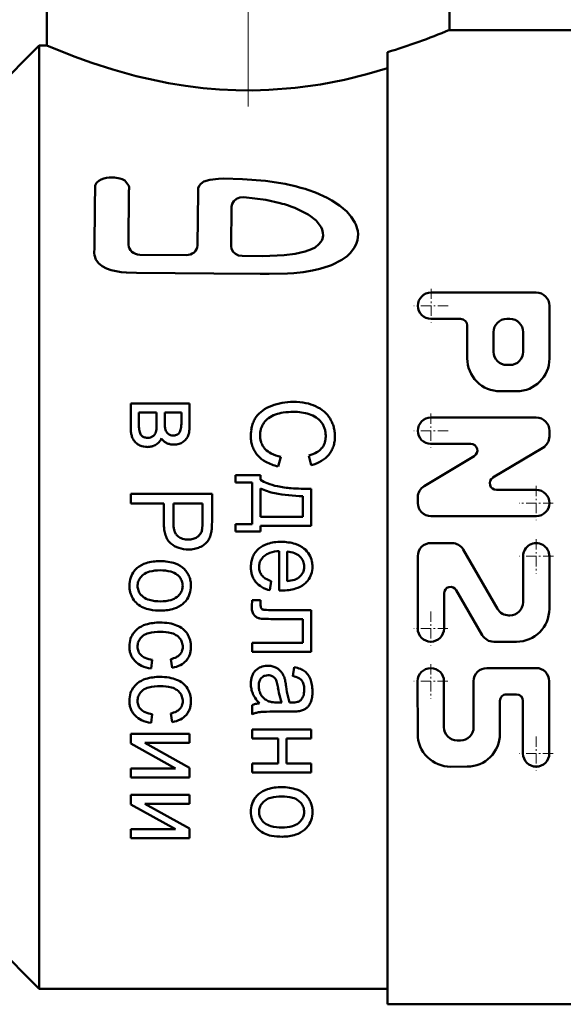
# Model space of a CAD drawing. Extents: x -1358 to 1757, y -1691 to 755.
# Tile 82 of 100: x 1088 to 1123, y -348 to -284. Entities that reach past the tile are written whole.
import ezdxf

# ---------------------------------------------------------------- set-up
doc = ezdxf.new("R2010")
doc.units = 0
doc.linetypes.add('DASHDOT', pattern=[18.5, 12, -3, 0.5, -3])

msp = doc.modelspace()

# ---------------------------------------------------------------- linework, layer by layer
at = {"color": 7, "linetype": 'DASHDOT', "lineweight": 18}
msp.add_line((1102.804, -259.046), (1102.804, -291.244), dxfattribs=at)
at = {"color": 7, "lineweight": 50}
for p, q in [((1115.804, -284.602), (1115.804, -273.852)), ((1089.804, -280.852), (1089.804, -285.602)), ((1115.804, -284.602), (1123.804, -284.602)), ((1086.304, -288.602), (1089.304, -285.602)), ((1089.304, -316.102), (1089.304, -285.602)), ((1089.304, -285.602), (1089.804, -285.602)), ((1111.804, -316.102), (1111.804, -286.031)), ((1095.101, -294.686), (1094.834, -294.33)), ((1095.098, -294.973), (1095.073, -298.495)), ((1099.562, -295.057), (1099.525, -298.533)), ((1101.728, -296.036), (1101.703, -298.572)), ((1106.675, -296.528), (1105.948, -296.162)), ((1095.795, -299.131), (1098.788, -299.159)), ((1105.83, -299.074), (1106.489, -298.927)), ((1121.417, -301.583), (1114.614, -301.583)), ((1122.268, -305.835), (1122.268, -302.433)), ((1116.528, -303.284), (1114.614, -303.284)), ((1119.717, -303.284), (1119.504, -303.284)), ((1116.953, -305.835), (1116.953, -303.709)), ((1118.654, -305.409), (1118.654, -304.134)), ((1120.567, -305.409), (1120.567, -304.134)), ((1119.717, -306.26), (1119.504, -306.26)), ((1120.142, -307.961), (1119.079, -307.961)), ((1095.212, -310.3), (1095.212, -308.757)), ((1099.02, -308.757), (1095.212, -308.757)), ((1099.02, -310.094), (1099.02, -308.757)), ((1095.743, -310.1), (1095.743, -309.337)), ((1096.887, -309.337), (1095.743, -309.337)), ((1096.887, -310.039), (1096.887, -309.337)), ((1097.417, -309.955), (1097.417, -309.337)), ((1098.485, -309.337), (1097.417, -309.337)), ((1098.485, -309.975), (1098.485, -309.337)), ((1096.884, -310.227), (1096.887, -310.039)), ((1097.417, -309.955), (1097.42, -310.14)), ((1121.411, -309.661), (1114.608, -309.661)), ((1096.876, -310.364), (1096.884, -310.227)), ((1097.42, -310.14), (1097.428, -310.268)), ((1098.367, -310.63), (1098.303, -310.708)), ((1122.261, -310.88), (1122.261, -310.512)), ((1095.474, -311.218), (1095.515, -311.264)), ((1096.162, -310.953), (1096.23, -310.964)), ((1096.23, -310.964), (1096.309, -310.97)), ((1117.183, -311.362), (1114.608, -311.362)), ((1121.848, -311.61), (1118.617, -313.548)), ((1104.904, -312.197), (1104.729, -312.822)), ((1106.715, -312.126), (1106.876, -312.741)), ((1117.402, -312.152), (1114.17, -314.09)), ((1101.983, -313.856), (1101.983, -313.379)), ((1103.592, -313.379), (1101.983, -313.379)), ((1103.062, -313.856), (1101.983, -313.856)), ((1103.062, -316.549), (1103.062, -313.856)), ((1103.592, -313.685), (1103.592, -313.379)), ((1103.592, -316.078), (1103.592, -314.239)), ((1106.869, -316.655), (1106.869, -314.272)), ((1121.411, -314.338), (1118.836, -314.338)), ((1095.212, -315.216), (1095.212, -314.591)), ((1100.468, -314.591), (1095.212, -314.591)), ((1100.468, -316.372), (1100.468, -314.591)), ((1106.335, -316.078), (1106.335, -314.755)), ((1113.758, -315.188), (1113.758, -314.82)), ((1097.349, -315.216), (1095.212, -315.216)), ((1097.349, -316.427), (1097.349, -315.216)), ((1097.969, -316.437), (1097.969, -315.216)), ((1099.848, -315.216), (1097.969, -315.216)), ((1099.848, -316.424), (1099.848, -315.216)), ((1089.304, -346.602), (1089.304, -316.102)), ((1099.844, -316.636), (1099.848, -316.424)), ((1100.464, -316.607), (1100.468, -316.372)), ((1106.335, -316.078), (1103.592, -316.078)), ((1111.804, -347.602), (1111.804, -316.102)), ((1121.411, -316.039), (1114.608, -316.039)), ((1099.836, -316.782), (1099.844, -316.636)), ((1100.455, -316.787), (1100.464, -316.607)), ((1101.983, -317.025), (1101.983, -316.549)), ((1103.062, -316.549), (1101.983, -316.549)), ((1103.592, -317.025), (1101.983, -317.025)), ((1106.869, -316.655), (1103.592, -316.655)), ((1103.592, -317.025), (1103.592, -316.655)), ((1098.845, -317.549), (1098.927, -317.551)), ((1104.801, -320.847), (1104.801, -318.296)), ((1105.331, -320.238), (1105.331, -318.329)), ((1114.609, -317.776), (1115.965, -317.777)), ((1116.701, -318.202), (1118.912, -322.032)), ((1106.127, -318.63), (1106.148, -318.65)), ((1113.758, -318.625), (1113.754, -323.302)), ((1120.561, -318.631), (1120.559, -321.607)), ((1122.262, -318.633), (1122.259, -322.034)), ((1104.288, -320.232), (1104.205, -320.831)), ((1104.801, -320.847), (1104.815, -320.848)), ((1104.815, -320.848), (1104.852, -320.849)), ((1104.852, -320.849), (1104.891, -320.849)), ((1104.891, -320.849), (1104.922, -320.849)), ((1104.922, -320.85), (1104.946, -320.85)), ((1104.946, -320.85), (1104.965, -320.85)), ((1104.965, -320.85), (1104.973, -320.85)), ((1116.25, -320.823), (1117.929, -323.73)), ((1103.065, -321.469), (1103.052, -321.601)), ((1103.603, -321.469), (1103.065, -321.469)), ((1103.603, -321.723), (1103.603, -321.469)), ((1115.457, -321.035), (1115.455, -323.304)), ((1103.038, -321.834), (1103.037, -321.936)), ((1103.044, -321.718), (1103.038, -321.834)), ((1103.052, -321.601), (1103.044, -321.718)), ((1103.606, -321.813), (1103.603, -321.723)), ((1103.613, -321.878), (1103.606, -321.813)), ((1103.769, -322.082), (1103.775, -322.084)), ((1106.869, -322.11), (1104.359, -322.11)), ((1106.869, -324.802), (1106.869, -322.11)), ((1106.335, -322.689), (1104.438, -322.689)), ((1106.335, -324.226), (1106.335, -322.689)), ((1119.648, -322.457), (1119.708, -322.457)), ((1103.062, -324.802), (1103.062, -324.226)), ((1106.335, -324.226), (1103.062, -324.226)), ((1118.664, -324.155), (1120.131, -324.158)), ((1096.607, -325.323), (1096.524, -325.893)), ((1097.804, -325.275), (1097.901, -325.839)), ((1106.869, -324.802), (1103.062, -324.802)), ((1104.066, -325.706), (1104.037, -325.706)), ((1105.783, -325.806), (1105.697, -326.373)), ((1121.402, -325.858), (1118.213, -325.86)), ((1103.724, -326.438), (1103.653, -326.5)), ((1113.75, -326.715), (1113.753, -330.116)), ((1115.45, -326.713), (1115.453, -329.689)), ((1117.364, -326.711), (1117.366, -329.688)), ((1122.253, -326.707), (1122.257, -331.384)), ((1120.128, -327.56), (1119.49, -327.56)), ((1103.062, -328.856), (1103.062, -328.25)), ((1104.973, -328.086), (1104.736, -328.086)), ((1105.478, -328.086), (1105.501, -328.087)), ((1105.501, -328.087), (1105.541, -328.088)), ((1105.541, -328.088), (1105.571, -328.088)), ((1105.571, -328.088), (1105.593, -328.089)), ((1105.593, -328.089), (1105.61, -328.089)), ((1105.61, -328.089), (1105.623, -328.089)), ((1105.623, -328.089), (1105.633, -328.089)), ((1105.633, -328.089), (1105.64, -328.089)), ((1105.64, -328.089), (1105.645, -328.089)), ((1105.645, -328.089), (1105.646, -328.089)), ((1106.202, -327.925), (1106.16, -327.962)), ((1119.066, -327.986), (1119.067, -330.107)), ((1120.554, -327.984), (1120.557, -331.386)), ((1096.607, -328.837), (1096.524, -329.407)), ((1097.804, -328.789), (1097.901, -329.353)), ((1105.517, -328.672), (1104.657, -328.672)), ((1095.212, -330.744), (1095.212, -330.119)), ((1099.02, -330.119), (1095.212, -330.119)), ((1099.02, -330.699), (1099.02, -330.119)), ((1103.062, -330.421), (1103.062, -329.841)), ((1106.869, -329.841), (1103.062, -329.841)), ((1104.75, -330.421), (1103.062, -330.421)), ((1104.75, -332.028), (1104.75, -330.421)), ((1106.869, -330.421), (1105.284, -330.421)), ((1105.284, -332.028), (1105.284, -330.421)), ((1106.869, -330.421), (1106.869, -329.841)), ((1095.212, -330.744), (1098.098, -332.351)), ((1099.02, -330.699), (1096.116, -330.699)), ((1096.116, -330.699), (1099.02, -332.306)), ((1116.517, -330.539), (1116.304, -330.539)), ((1099.02, -332.931), (1099.02, -332.306)), ((1103.062, -332.608), (1103.062, -332.028)), ((1104.75, -332.028), (1103.062, -332.028)), ((1106.869, -332.028), (1105.284, -332.028)), ((1106.869, -332.608), (1106.869, -332.028)), ((1116.943, -332.235), (1115.88, -332.24)), ((1095.212, -332.931), (1095.212, -332.351)), ((1098.098, -332.351), (1095.212, -332.351)), ((1099.02, -332.931), (1095.212, -332.931)), ((1106.869, -332.608), (1103.062, -332.608)), ((1095.212, -334.68), (1095.212, -334.055)), ((1099.02, -334.055), (1095.212, -334.055)), ((1099.02, -334.635), (1099.02, -334.055)), ((1095.212, -334.68), (1098.098, -336.287)), ((1099.02, -334.635), (1096.116, -334.635)), ((1096.116, -334.635), (1099.02, -336.242)), ((1095.212, -336.867), (1095.212, -336.287)), ((1098.098, -336.287), (1095.212, -336.287)), ((1099.02, -336.867), (1099.02, -336.242)), ((1099.02, -336.867), (1095.212, -336.867)), ((1086.304, -343.602), (1089.304, -346.602)), ((1089.304, -346.602), (1111.804, -346.602)), ((1111.804, -347.602), (1123.804, -347.602))]:
    msp.add_line(p, q, dxfattribs=at)
at = {"color": 7, "linetype": 'DASHDOT', "lineweight": 18, "ltscale": 0.055273}
for p, q in [((1114.614, -301.328), (1114.614, -303.539)), ((1114.608, -309.406), (1114.608, -311.617)), ((1121.411, -314.083), (1121.411, -316.294)), ((1122.516, -315.188), (1120.305, -315.188)), ((1122.517, -318.632), (1120.306, -318.632)), ((1114.605, -322.198), (1114.605, -324.409)), ((1115.71, -323.303), (1113.499, -323.303)), ((1114.6, -325.608), (1114.6, -327.819)), ((1115.706, -326.714), (1113.495, -326.714)), ((1121.407, -330.28), (1121.407, -332.49)), ((1122.512, -331.385), (1120.301, -331.385))]:
    msp.add_line(p, q, dxfattribs=at)
at = {"color": 7, "linetype": 'DASHDOT', "lineweight": 18, "ltscale": 0.05527}
for p, q in [((1115.72, -302.433), (1113.509, -302.433)), ((1115.713, -310.512), (1113.503, -310.512))]:
    msp.add_line(p, q, dxfattribs=at)
at = {"color": 7, "linetype": 'DASHDOT', "lineweight": 18, "ltscale": 0.055272}
msp.add_line((1121.411, -317.526), (1121.411, -319.737), dxfattribs=at)
at = {"color": 7, "lineweight": 50}
for points in [[(1089.804, -285.602), (1091.558, -286.307), (1092.711, -286.723), (1094.061, -287.159), (1095.566, -287.578), (1097.658, -288.035), (1098.76, -288.216), (1099.891, -288.358), (1100.941, -288.448), (1102.003, -288.499), (1103.069, -288.51), (1104.135, -288.479), (1105.829, -288.346), (1107.478, -288.118), (1109.017, -287.82), (1110.47, -287.466), (1111.804, -287.08)], [(1093.158, -294.344), (1093.01, -294.481), (1092.922, -294.658), (1092.912, -294.746)], [(1093.479, -294.203), (1093.307, -294.264), (1093.158, -294.344)], [(1094.834, -294.33), (1094.658, -294.241), (1094.502, -294.194), (1094.174, -294.141)], [(1105.183, -294.557), (1103.929, -294.359), (1102.429, -294.237), (1101.21, -294.21), (1100.894, -294.22), (1100.315, -294.287), (1099.945, -294.408), (1099.745, -294.545), (1099.638, -294.682), (1099.579, -294.839), (1099.562, -295.057)], [(1102.522, -295.41), (1102.267, -295.43), (1102.038, -295.524), (1101.869, -295.668), (1101.763, -295.849), (1101.728, -296.036)], [(1104.867, -295.793), (1103.942, -295.588), (1102.522, -295.41)], [(1107.915, -295.457), (1107.144, -295.112), (1106.663, -294.94)], [(1109.178, -296.346), (1108.709, -295.943), (1108.2, -295.616), (1107.915, -295.457)], [(1107.195, -296.925), (1106.733, -296.565), (1106.675, -296.528)], [(1109.697, -297.044), (1109.461, -296.673), (1109.178, -296.346)], [(1107.51, -297.347), (1107.27, -297.005), (1107.195, -296.925)], [(1107.638, -297.896), (1107.631, -297.722), (1107.575, -297.502), (1107.51, -297.347)], [(1101.703, -298.572), (1101.734, -298.762), (1101.831, -298.936), (1101.988, -299.08), (1102.187, -299.174), (1102.414, -299.211)], [(1107.128, -298.655), (1107.375, -298.459), (1107.505, -298.303)], [(1109.395, -299.034), (1109.676, -298.658), (1109.808, -298.385)], [(1092.871, -298.695), (1092.862, -299.033), (1092.878, -299.172)], [(1092.878, -299.172), (1092.964, -299.443), (1093.139, -299.684), (1093.367, -299.87), (1093.652, -300.019), (1093.959, -300.128), (1094.607, -300.253), (1094.937, -300.287), (1095.593, -300.298)], [(1102.414, -299.211), (1103.754, -299.219), (1105.138, -299.161), (1105.83, -299.074)], [(1106.489, -298.927), (1106.89, -298.783), (1107.128, -298.655)], [(1108.182, -299.809), (1108.85, -299.47), (1109.192, -299.229), (1109.395, -299.034)], [(1106.961, -300.159), (1107.437, -300.052), (1108.055, -299.861), (1108.182, -299.809)], [(1095.593, -300.298), (1100.588, -300.351), (1103.587, -300.366), (1104.155, -300.363)], [(1104.155, -300.363), (1105.346, -300.344), (1105.755, -300.319)], [(1105.755, -300.319), (1106.348, -300.258), (1106.961, -300.159)]]:
    msp.add_lwpolyline(points, dxfattribs=at)
for centre, radius, start, end in [((1099.506, -245.337), 42.512, 286.81523, 292.54241), ((1093.984, -295.968), 1.836, 84.05544, 105.96292), ((2170.412, -307.906), 1077.58, 179.300211, 179.510198), ((1094.449, -294.823), 0.667, 346.93515, 11.85388), ((1102.898, -306.485), 12.143, 71.93693, 79.1561), ((1102.766, -303.753), 8.232, 67.25433, 75.21312), ((1107.97, -297.932), 1.941, 10.04739, 27.20726), ((1106.702, -297.817), 0.939, 328.83825, 355.17572), ((1108.224, -297.84), 1.675, 341.01873, 8.47137), ((1114.614, -302.433), 0.85, 90, 270), ((1121.417, -302.433), 0.85, 0, 90), ((1116.528, -303.709), 0.425, 0, 90), ((1119.504, -304.134), 0.85, 90, 179.99999), ((1119.717, -304.134), 0.85, 0, 90), ((1119.504, -305.409), 0.85, 179.99999, 270), ((1119.717, -305.409), 0.85, 270, 360), ((1119.079, -305.835), 2.126, 179.99999, 270), ((1120.142, -305.835), 2.126, 270, 360), ((1105.632, -312.349), 3.692, 100.03708, 110.81963), ((1105.729, -312.891), 4.243, 89.99793, 100.04197), ((1105.729, -312.806), 4.158, 78.87332, 90.00189), ((1105.993, -311.465), 2.791, 65.26843, 78.88289), ((1104.792, -310.693), 1.82, 125.94094, 144.06515), ((1105.233, -311.3), 2.57, 110.79895, 125.96167), ((1105.484, -312.095), 2.784, 98.52182, 109.33105), ((1105.733, -313.752), 4.46, 89.99918, 98.52678), ((1105.733, -312.83), 3.539, 81.65052, 90.0012), ((1105.749, -312.72), 3.427, 73.16084, 81.65253), ((1106.19, -311.039), 2.323, 49.2253, 65.28288), ((1106.458, -310.729), 1.913, 31.43602, 49.23165), ((1095.383, -309.975), 3.103, 355.72629, 359.99966), ((1104.876, -310.682), 1.887, 154.71567, 164.41916), ((1104.593, -310.548), 1.574, 144.10395, 154.70911), ((1105.121, -310.886), 1.571, 146.2517, 154.30075), ((1104.836, -310.697), 1.229, 126.07507, 146.1929), ((1105.137, -311.109), 1.74, 109.30365, 126.10119), ((1106.247, -311.079), 1.712, 56.66306, 73.18738), ((1106.399, -310.848), 1.435, 38.52795, 56.66535), ((1106.538, -310.736), 1.257, 27.97924, 38.47852), ((1106.206, -310.881), 2.207, 23.54533, 31.39132), ((1106.299, -310.84), 2.106, 15.49769, 23.54219), ((1114.608, -310.512), 0.85, 90, 270), ((1121.411, -310.512), 0.85, 0, 90), ((1097.653, -310.3), 2.441, 180.00084, 187.03061), ((1096.747, -310.412), 1.528, 187.0351, 195.91853), ((1098.959, -310.1), 3.216, 180.0006, 184.37948), ((1097.313, -310.226), 1.565, 184.38126, 190.65811), ((1096.79, -310.324), 1.033, 190.66605, 200.10212), ((1096.223, -310.532), 0.429, 200.12492, 214.76013), ((1096.416, -310.482), 0.442, 324.50965, 346.34619), ((1095.983, -310.378), 0.887, 346.41798, 352.07513), ((1094.71, -310.201), 2.172, 352.07695, 355.69242), ((1099.046, -310.131), 1.624, 184.83257, 189.32591), ((1097.958, -310.31), 0.521, 189.33062, 197.25966), ((1097.896, -310.328), 0.456, 197.30458, 215.06886), ((1098.039, -310.228), 0.631, 215.08196, 230.10499), ((1097.946, -310.37), 0.495, 328.29137, 341.11602), ((1097.378, -310.176), 1.096, 341.13123, 349.76225), ((1096.885, -310.087), 1.597, 349.76795, 355.72467), ((1097.14, -310.292), 1.872, 347.256, 352.88751), ((1096.419, -310.202), 2.598, 352.88875, 356.95421), ((1094.389, -310.094), 4.631, 356.95476, 359.99972), ((1106.026, -310.867), 3.054, 172.87602, 179.9982), ((1105.149, -310.757), 2.17, 164.4251, 172.87202), ((1105.021, -310.815), 1.454, 171.54889, 179.9973), ((1104.94, -310.803), 1.372, 162.85193, 171.54326), ((1104.966, -310.812), 1.399, 154.30153, 162.84873), ((1106.48, -310.766), 1.322, 17.71285, 27.9753), ((1106.37, -310.801), 1.437, 8.27528, 17.70643), ((1105.939, -310.864), 1.873, 0.00137, 8.26943), ((1106.276, -310.846), 2.129, 7.55183, 15.49305), ((1106.048, -310.877), 2.359, 0.00193, 7.54837), ((1096.464, -310.492), 1.233, 195.92686, 206.88955), ((1096.168, -310.642), 0.902, 206.90067, 219.68808), ((1096.122, -310.679), 0.842, 223.98619, 248.49043), ((1096.182, -310.559), 0.38, 214.87344, 238.8018), ((1096.273, -310.409), 0.556, 238.81049, 258.44653), ((1096.309, -310.387), 0.583, 270.0027, 287.38276), ((1096.297, -310.347), 0.625, 287.38919, 304.22742), ((1096.363, -310.444), 0.508, 304.22249, 324.47067), ((1096.346, -310.614), 0.944, 302.95121, 320.05249), ((1096.508, -310.749), 0.733, 320.06744, 339.58849), ((1098, -310.464), 0.97, 213.91755, 228.09222), ((1097.902, -310.572), 0.825, 228.108, 243.42622), ((1097.927, -310.524), 0.878, 243.4274, 257.95913), ((1097.926, -310.362), 0.456, 230.16646, 250.78916), ((1097.948, -310.3), 0.521, 250.79257, 270.00396), ((1097.948, -310.105), 0.717, 270.00281, 287.67795), ((1098.053, -310.435), 0.37, 287.65505, 312.45204), ((1098.084, -310.517), 0.883, 286.39928, 305.18694), ((1097.982, -310.373), 1.06, 305.21844, 320.83847), ((1098.194, -310.546), 0.786, 320.84813, 339.08996), ((1098.086, -310.506), 0.901, 339.14125, 347.25096), ((1105.205, -310.867), 2.233, 180.00282, 189.3835), ((1104.778, -310.937), 1.8, 189.39178, 199.83127), ((1105.078, -310.815), 1.511, 180.00233, 189.86283), ((1104.805, -310.862), 1.234, 189.86929, 200.77187), ((1104.772, -310.875), 1.198, 200.778, 212.03407), ((1106.702, -310.949), 1.101, 330.88781, 341.56802), ((1106.612, -310.919), 1.195, 341.57532, 351.40286), ((1106.245, -310.863), 1.567, 351.40954, 359.99845), ((1106.594, -310.951), 1.808, 341.37397, 351.23879), ((1106.105, -310.876), 2.302, 351.24812, 359.99837), ((1121.411, -310.88), 0.85, 300.96376, 360), ((1096.366, -310.063), 1.505, 248.42611, 266.61384), ((1096.277, -310.339), 1.227, 270.00194, 285.28106), ((1096.357, -310.63), 0.925, 285.2767, 302.93833), ((1098.009, -310.139), 1.272, 257.95451, 270.00099), ((1098.009, -310.261), 1.15, 270.00215, 286.40041), ((1104.707, -310.962), 1.724, 199.84112, 210.75979), ((1104.776, -310.921), 1.806, 210.76649, 221.40672), ((1104.857, -310.822), 1.298, 212.03597, 222.81673), ((1104.867, -310.811), 1.313, 222.87119, 243.84225), ((1106.051, -309.803), 2.416, 285.95966, 299.68772), ((1106.693, -310.929), 1.119, 299.65966, 319.96195), ((1106.738, -310.968), 1.06, 320.03044, 330.88153), ((1106.714, -310.994), 1.68, 320.25199, 330.81238), ((1106.703, -310.988), 1.692, 330.81548, 341.36587), ((1117.183, -311.787), 0.425, 300.96376, 90), ((1104.826, -310.874), 1.874, 221.45927, 241.65204), ((1105.429, -309.761), 3.14, 241.61551, 257.11123), ((1105.371, -309.787), 2.455, 243.79882, 259.03062), ((1106.227, -310.251), 2.574, 284.60441, 300.76466), ((1106.626, -310.919), 1.795, 300.73643, 320.20569), ((1104.803, -311.854), 2.195, 236.53485, 249.34768), ((1118.836, -313.913), 0.425, 120.96376, 270), ((1105.157, -311.15), 3.463, 243.13832, 259.38374), ((1105.637, -309.644), 4.558, 249.33331, 258.19494), ((1106.096, -307.452), 6.797, 258.19091, 265.60429), ((1106.707, -299.503), 14.77, 265.60223, 270.62769), ((1114.608, -314.82), 0.85, 120.96376, 179.99999), ((1121.411, -315.188), 0.85, 270, 90), ((1106.756, -302.643), 12.119, 259.36392, 268.00971), ((1114.608, -315.188), 0.85, 179.99999, 270), ((1101.001, -316.427), 3.652, 180.00219, 187.80293), ((1099.295, -316.66), 1.93, 187.81241, 198.53982), ((1100.466, -316.437), 2.497, 180.00083, 186.91004), ((1099.338, -316.573), 1.361, 186.91521, 196.27213), ((1098.998, -316.672), 1.007, 196.28758, 208.82637), ((1099.16, -316.809), 0.671, 321.78771, 342.83157), ((1099.21, -316.832), 0.617, 343.54805, 351.15389), ((1097.886, -316.626), 1.956, 351.15798, 355.42995), ((1098.795, -316.762), 1.655, 348.55969, 352.93058), ((1097.109, -316.553), 3.355, 352.93137, 356.00242), ((1098.816, -316.82), 1.425, 198.56407, 212.94104), ((1098.42, -317.076), 0.953, 212.97917, 230.50169), ((1098.67, -316.852), 0.632, 208.8558, 224.63565), ((1098.761, -316.762), 0.761, 224.69347, 248.1034), ((1098.906, -316.403), 1.147, 248.06145, 266.97911), ((1098.927, -316.313), 1.238, 269.99802, 284.83755), ((1099.018, -316.658), 0.881, 284.82795, 302.47793), ((1099.067, -316.735), 0.79, 302.48056, 321.75849), ((1099.328, -317.022), 1.066, 306.68824, 322.35381), ((1099.279, -316.985), 1.127, 322.37575, 337.11967), ((1098.826, -316.795), 1.619, 337.1447, 349.47374), ((1098.825, -316.584), 1.591, 230.52626, 251.39587), ((1098.947, -316.223), 1.972, 251.35927, 270.01534), ((1098.948, -316.244), 1.952, 269.99914, 281.2957), ((1099.012, -316.564), 1.624, 281.2927, 293.69588), ((1099.049, -316.647), 1.534, 293.69511, 306.69271), ((1104.456, -319.268), 1.488, 130.49277, 143.25293), ((1104.514, -319.338), 1.579, 106.86815, 130.42991), ((1104.932, -320.708), 3.011, 89.98847, 106.92706), ((1104.916, -320.545), 2.252, 92.92756, 108.3431), ((1104.934, -320.883), 3.186, 73.42141, 90.01084), ((1105.24, -319.906), 1.58, 69.30783, 86.67945), ((1105.378, -319.395), 1.633, 50.13787, 73.46494), ((1105.445, -319.313), 1.527, 31.34166, 50.10629), ((1114.609, -318.626), 0.85, 89.95174, 179.95174), ((1115.965, -318.627), 0.85, 30, 89.95174), ((1121.411, -318.632), 0.85, 359.95174, 179.95174), ((1097.115, -322.115), 3.175, 89.98899, 106.67296), ((1097.117, -322.024), 3.084, 71.39216, 90.01525), ((1104.939, -319.327), 1.963, 169.17573, 179.99414), ((1104.441, -319.232), 1.456, 156.61027, 169.15991), ((1104.365, -319.2), 1.374, 143.26211, 156.59296), ((1104.367, -319.305), 0.859, 149.05317, 169.15494), ((1104.502, -319.387), 1.017, 130.64218, 149.02004), ((1104.549, -319.442), 1.089, 108.28987, 130.60882), ((1105.436, -319.387), 1.025, 47.62679, 69.34255), ((1105.525, -319.298), 0.899, 23.05018, 46.07872), ((1105.514, -319.302), 0.911, 0.02708, 23.01044), ((1105.568, -319.238), 1.382, 11.50628, 31.33089), ((1105.404, -319.27), 1.55, 5.51646, 11.46754), ((1096.497, -320.433), 1.353, 141.34563, 161.75384), ((1096.592, -320.507), 1.473, 135.97134, 141.4009), ((1096.704, -320.616), 1.63, 130.81747, 135.97172), ((1096.645, -320.551), 1.542, 106.60973, 130.73113), ((1097.116, -322.297), 2.761, 89.99978, 104.648), ((1097.116, -322.292), 2.756, 75.32873, 89.99998), ((1097.639, -320.479), 1.453, 44.07666, 71.45928), ((1097.535, -320.569), 1.591, 32.96849, 43.81005), ((1104.98, -319.327), 2.005, 180.00245, 188.45464), ((1104.566, -319.33), 1.06, 174.76708, 179.99936), ((1104.518, -319.33), 1.011, 180.00342, 188.9634), ((1104.446, -319.319), 0.939, 169.20898, 174.76573), ((1104.329, -319.36), 0.821, 188.97187, 198.9129), ((1105.629, -319.332), 0.792, 324.49969, 344.96486), ((1105.576, -319.319), 0.847, 345.02647, 352.80005), ((1105.435, -319.301), 0.99, 352.80331, 359.99836), ((1105.395, -319.294), 1.56, 341.37452, 359.97428), ((1105.149, -319.295), 1.806, 0.00085, 5.51464), ((1096.836, -320.544), 1.71, 161.78829, 179.98645), ((1096.476, -320.518), 0.817, 146.10882, 166.55818), ((1096.672, -320.651), 1.054, 128.18622, 146.08372), ((1096.691, -320.676), 1.086, 104.59555, 128.14663), ((1097.542, -320.667), 1.077, 51.71612, 75.38196), ((1097.478, -320.747), 1.179, 45.63786, 51.6382), ((1097.617, -320.604), 0.98, 39.04376, 45.63902), ((1097.718, -320.523), 0.85, 19.24163, 39.08027), ((1097.655, -320.544), 0.917, 0.02809, 19.18604), ((1097.671, -320.481), 1.429, 21.48765, 32.96262), ((1097.646, -320.49), 1.455, 10.24347, 21.47375), ((1097.347, -320.544), 1.759, 0.00264, 10.23097), ((1104.476, -319.402), 1.495, 188.46078, 198.24514), ((1104.346, -319.444), 1.358, 198.25183, 209.02167), ((1104.274, -319.484), 1.276, 209.02636, 220.11072), ((1104.294, -319.372), 0.784, 198.91936, 209.34794), ((1104.314, -319.36), 0.807, 209.35059, 219.60321), ((1104.342, -319.336), 0.844, 219.6635, 239.05429), ((1104.85, -318.49), 1.83, 239.03246, 252.11084), ((1105.156, -318.057), 2.189, 274.59529, 286.8932), ((1105.548, -319.346), 0.841, 286.87737, 306.82479), ((1105.443, -319.199), 1.021, 306.5626, 324.47666), ((1105.509, -319.277), 1.467, 315.34981, 321.1724), ((1105.627, -319.371), 1.316, 321.11869, 341.33072), ((1096.781, -320.544), 1.655, 180.00193, 187.70908), ((1096.646, -320.562), 1.518, 187.71318, 195.75491), ((1096.65, -320.544), 0.993, 173.52735, 179.99934), ((1096.555, -320.543), 0.899, 180.03565, 199.27091), ((1096.529, -320.53), 0.871, 166.61804, 173.52504), ((1096.505, -320.56), 0.846, 199.33295, 219.10372), ((1097.759, -320.566), 0.811, 326.10877, 346.63334), ((1097.714, -320.556), 0.857, 346.69374, 353.54468), ((1097.604, -320.544), 0.967, 353.54805, 359.99888), ((1097.446, -320.543), 1.659, 341.53397, 359.97509), ((1104.371, -319.401), 1.403, 220.15796, 240.00142), ((1104.681, -318.866), 2.022, 239.9712, 256.3977), ((1104.973, -317.716), 3.134, 269.98925, 286.53865), ((1105.412, -319.189), 1.598, 286.4809, 309.82537), ((1105.364, -319.134), 1.671, 309.90456, 315.35044), ((1115.882, -321.035), 0.425, 30, 179.9574), ((1096.643, -320.563), 1.515, 195.7578, 203.83286), ((1096.739, -320.52), 1.62, 203.83405, 211.63055), ((1096.605, -320.601), 1.464, 211.67799, 228.65359), ((1096.611, -320.475), 0.981, 219.06747, 225.81256), ((1096.759, -320.322), 1.194, 225.81125, 231.91371), ((1096.69, -320.408), 1.084, 231.9909, 255.65317), ((1097.137, -318.669), 2.879, 255.59972, 269.99977), ((1097.137, -318.956), 2.593, 270.00098, 285.05383), ((1097.526, -320.398), 1.099, 285.00451, 308.30482), ((1097.543, -320.42), 1.071, 308.34318, 326.08548), ((1097.61, -320.546), 1.512, 316.01242, 321.28549), ((1097.722, -320.634), 1.37, 321.23058, 341.49001), ((1096.691, -320.503), 1.595, 228.66405, 244.84772), ((1096.736, -320.408), 1.7, 244.84786, 260.29291), ((1097.17, -317.878), 4.266, 260.28134, 270.0022), ((1097.17, -319.298), 2.847, 269.98736, 287.46267), ((1097.549, -320.495), 1.591, 287.40456, 310.94336), ((1097.485, -320.426), 1.685, 311.0263, 316.01283), ((1104.244, -321.936), 1.207, 180.00211, 187.74778), ((1103.813, -321.994), 0.772, 187.75487, 197.43474), ((1104.095, -321.801), 0.488, 189.09468, 196.69833), ((1103.837, -321.878), 0.218, 196.71329, 208.07769), ((1103.823, -321.885), 0.203, 208.18037, 231.00163), ((1103.835, -321.869), 0.223, 231.04435, 252.67094), ((1103.884, -321.706), 0.393, 253.97868, 267.48469), ((1104.359, -310.911), 11.198, 267.47636, 270.00003), ((1119.648, -321.607), 0.85, 210, 269.99207), ((1119.708, -321.607), 0.85, 269.95174, 359.95174), ((1120.133, -322.032), 2.126, 269.95174, 359.95174), ((1103.685, -322.034), 0.639, 197.44797, 209.11165), ((1103.567, -322.1), 0.503, 209.12395, 222.23289), ((1103.735, -321.947), 0.731, 222.26947, 240.1153), ((1103.672, -322.056), 0.604, 240.13361, 259.67423), ((1103.846, -321.105), 1.571, 259.65276, 267.4725), ((1104.438, -307.69), 15, 267.47121, 270.00002), ((1096.65, -324.554), 1.58, 129.86718, 135.44499), ((1096.63, -324.533), 1.551, 106.17014, 129.78648), ((1097.101, -326.146), 3.232, 89.98983, 106.23009), ((1097.102, -326.529), 3.615, 80.34914, 90.00122), ((1097.314, -325.283), 2.351, 68.36536, 80.35585), ((1097.593, -324.581), 1.595, 51.19582, 68.38889), ((1097.805, -324.318), 1.257, 31.72046, 51.19884), ((1114.605, -323.303), 0.85, 179.95174, 359.95174), ((1096.767, -324.47), 1.64, 161.78698, 179.97645), ((1096.438, -324.363), 1.295, 141.30152, 161.74232), ((1096.53, -324.435), 1.411, 135.44447, 141.35608), ((1096.432, -324.43), 0.772, 145.36892, 165.67617), ((1096.58, -324.533), 0.953, 127.16989, 145.34357), ((1096.615, -324.58), 1.011, 103.25637, 127.13229), ((1097.119, -326.705), 3.195, 89.99435, 103.31837), ((1097.12, -326.525), 3.015, 76.11003, 90.00552), ((1097.601, -324.584), 1.015, 52.01897, 76.17108), ((1097.559, -324.635), 1.081, 45.72632, 51.93862), ((1097.674, -324.518), 0.917, 38.96807, 45.7274), ((1097.753, -324.454), 0.815, 18.8337, 39.00559), ((1097.501, -324.503), 1.613, 23.88854, 31.65277), ((1097.605, -324.457), 1.5, 15.81979, 23.88736), ((1097.608, -324.456), 1.497, 7.7547, 15.81762), ((1118.665, -323.305), 0.85, 210, 269.8928), ((1096.688, -324.47), 1.561, 180.00484, 190.18198), ((1096.642, -324.463), 0.985, 173.15491, 179.99879), ((1096.575, -324.463), 0.918, 180.00508, 190.5379), ((1096.496, -324.446), 0.838, 165.73544, 173.15173), ((1096.404, -324.495), 0.744, 190.55092, 202.24434), ((1097.626, -324.496), 0.949, 0.03108, 18.77092), ((1097.901, -324.519), 0.672, 338.60714, 349.77089), ((1097.771, -324.496), 0.804, 349.78017, 359.99752), ((1097.306, -324.473), 1.8, 351.19717, 359.99694), ((1097.484, -324.473), 1.622, 0.0011, 7.7522), ((1096.407, -324.52), 1.276, 190.19226, 201.44082), ((1096.379, -324.531), 1.247, 201.44959, 213.00198), ((1096.487, -324.46), 1.375, 213.00583, 223.97024), ((1096.388, -324.501), 0.727, 202.2529, 214.25358), ((1096.459, -324.453), 0.813, 214.25434, 225.56305), ((1096.453, -324.458), 0.806, 225.62525, 248.06635), ((1096.835, -323.515), 1.823, 248.00983, 262.8126), ((1097.495, -323.798), 1.51, 281.84296, 296.25409), ((1097.82, -324.457), 0.774, 296.23378, 316.48993), ((1097.842, -324.479), 0.743, 316.55462, 327.24735), ((1097.909, -324.522), 0.664, 327.24819, 338.59989), ((1097.914, -324.606), 1.173, 318.45611, 329.82745), ((1097.87, -324.581), 1.225, 329.83169, 340.99377), ((1097.76, -324.543), 1.341, 341.00038, 351.19076), ((1096.507, -324.439), 1.404, 224.02515, 245.09898), ((1096.829, -323.75), 2.165, 245.05949, 261.9214), ((1097.583, -323.992), 1.874, 279.78461, 296.9756), ((1097.881, -324.575), 1.219, 296.93526, 318.39972), ((1103.986, -326.723), 1.003, 111.76972, 134.55829), ((1104.06, -326.906), 1.2, 91.09881, 111.81435), ((1104.066, -326.953), 1.247, 77.39716, 90.00079), ((1104.106, -326.773), 1.063, 63.71883, 77.39987), ((1104.068, -326.85), 1.149, 51.11717, 63.71236), ((1104.202, -326.683), 0.934, 37.08802, 51.11622), ((1105.366, -327.993), 2.226, 68.76148, 79.20282), ((1105.73, -327.056), 1.222, 54.62471, 68.77074), ((1114.6, -326.714), 0.85, 0.04826, 180.04826), ((1118.214, -326.711), 0.85, 90.04826, 180.04826), ((1121.403, -326.708), 0.85, 0.04826, 90.04826), ((1096.63, -328.047), 1.551, 106.17011, 129.78649), ((1097.101, -329.66), 3.232, 89.98983, 106.23009), ((1097.102, -330.043), 3.615, 80.34914, 90.00122), ((1097.314, -328.797), 2.351, 68.36536, 80.35585), ((1104.808, -326.875), 1.832, 171.25708, 179.99848), ((1104.195, -326.781), 1.212, 160.50705, 171.251), ((1104.031, -326.723), 1.038, 147.98573, 160.49503), ((1103.918, -326.653), 0.905, 134.61807, 147.97315), ((1104.114, -326.914), 0.622, 149.1461, 161.45812), ((1104.015, -326.855), 0.507, 135.54034, 149.12844), ((1104.051, -326.878), 0.548, 107.52278, 126.73971), ((1104.083, -326.979), 0.655, 89.99801, 107.51899), ((1104.083, -326.965), 0.641, 75.30672, 89.99687), ((1104.099, -326.904), 0.577, 59.78345, 75.30538), ((1104.131, -326.849), 0.514, 42.58345, 59.78519), ((1104.104, -326.874), 0.551, 25.87469, 42.56105), ((1103.916, -326.899), 1.293, 26.90567, 37.06296), ((1103.801, -326.957), 1.421, 17.18894, 26.89989), ((1103.464, -327.036), 1.767, 10.64355, 16.39814), ((1105.329, -327.968), 1.637, 62.98348, 77.0329), ((1105.805, -327.036), 0.591, 39.42453, 63.0208), ((1105.884, -326.839), 0.955, 36.89905, 54.63288), ((1105.566, -327.077), 1.352, 21.9057, 36.86349), ((1105.301, -327.182), 1.637, 15.58823, 21.87296), ((1096.438, -327.877), 1.295, 141.30153, 161.74238), ((1096.53, -327.949), 1.411, 135.44447, 141.35608), ((1096.65, -328.068), 1.58, 129.86718, 135.44499), ((1096.615, -328.094), 1.011, 103.25676, 127.13188), ((1097.119, -330.219), 3.195, 89.99435, 103.31837), ((1097.12, -330.039), 3.015, 76.11003, 90.00552), ((1097.601, -328.098), 1.015, 52.01891, 76.1709), ((1097.593, -328.095), 1.595, 51.19582, 68.3889), ((1097.805, -327.832), 1.257, 31.72036, 51.19893), ((1097.501, -328.017), 1.613, 23.88851, 31.65281), ((1104.775, -326.875), 1.799, 180.00035, 185.42188), ((1104.613, -326.891), 1.637, 185.42308, 191.10494), ((1104.57, -326.899), 1.593, 191.10646, 196.95056), ((1104.65, -327.014), 1.169, 171.77034, 179.99875), ((1104.781, -327.014), 1.3, 180.00088, 187.34522), ((1104.586, -327.039), 1.103, 187.34854, 195.31492), ((1104.232, -326.953), 0.746, 161.47183, 171.76496), ((1103.87, -326.987), 0.811, 14.32934, 25.83925), ((1100.81, -327.768), 3.969, 9.11376, 14.31751), ((1111.397, -326.079), 6.752, 189.03698, 194.43941), ((1098.55, -327.959), 6.767, 7.70004, 10.6412), ((1114.034, -325.887), 8.855, 187.56429, 192.13312), ((1105.859, -326.991), 0.521, 25.74371, 39.33098), ((1105.598, -327.116), 0.81, 14.81105, 25.72752), ((1105.357, -327.18), 1.059, 6.40567, 14.80006), ((1104.599, -327.265), 1.822, 0.00059, 6.40158), ((1104.996, -327.268), 1.955, 9.82903, 15.58613), ((1104.786, -327.304), 2.167, 4.63507, 9.82733), ((1104.233, -327.349), 2.722, 0.0009, 4.63435), ((1096.765, -327.984), 1.639, 161.77692, 179.98651), ((1096.642, -327.977), 0.985, 173.15514, 179.99875), ((1096.496, -327.96), 0.838, 165.73539, 173.15178), ((1096.432, -327.945), 0.772, 145.36806, 165.67703), ((1096.581, -328.048), 0.954, 127.17713, 145.33619), ((1097.558, -328.15), 1.082, 45.72849, 51.93659), ((1097.673, -328.032), 0.918, 38.9703, 45.7253), ((1097.753, -327.968), 0.815, 18.83298, 39.00625), ((1097.627, -328.01), 0.948, 0.0247, 18.77734), ((1097.605, -327.971), 1.5, 15.82074, 23.88679), ((1097.608, -327.97), 1.497, 7.75463, 15.81764), ((1097.484, -327.987), 1.622, 0.00101, 7.75226), ((1104.544, -326.907), 1.566, 196.95199, 202.84102), ((1104.522, -326.916), 1.542, 202.85957, 214.77351), ((1105.636, -326.142), 2.898, 214.76862, 223.42807), ((1104.54, -327.051), 1.056, 195.31926, 203.65444), ((1104.529, -327.056), 1.044, 203.65702, 212.02634), ((1104.485, -327.083), 0.992, 212.07463, 229.38583), ((1104.482, -327.086), 0.988, 229.40079, 246.66143), ((1106.767, -327.271), 1.971, 194.44727, 204.44404), ((1107.549, -327.281), 2.222, 192.14048, 201.25884), ((1105.751, -327.481), 0.633, 315.44471, 329.26369), ((1105.613, -327.399), 0.794, 329.28355, 341.65559), ((1105.45, -327.345), 0.965, 341.6707, 351.89083), ((1104.883, -327.265), 1.538, 351.89805, 359.99883), ((1105.269, -327.478), 1.679, 344.71234, 350.84165), ((1104.902, -327.419), 2.051, 350.84363, 355.86669), ((1103.923, -327.349), 3.032, 355.86807, 0.00004), ((1119.491, -327.985), 0.425, 90.04826, 180.04826), ((1120.128, -327.985), 0.425, 0.04826, 90.04826), ((1096.688, -327.984), 1.561, 180.00457, 190.1822), ((1096.407, -328.034), 1.276, 190.19068, 201.4424), ((1096.379, -328.045), 1.246, 201.44785, 213.0037), ((1096.575, -327.977), 0.918, 180.00448, 190.53902), ((1096.404, -328.009), 0.744, 190.55067, 202.24458), ((1096.388, -328.015), 0.727, 202.25618, 214.2516), ((1096.459, -327.967), 0.813, 214.2542, 225.56318), ((1097.821, -327.972), 0.773, 296.21879, 316.50463), ((1097.842, -327.993), 0.743, 316.55451, 327.24747), ((1097.909, -328.036), 0.664, 327.24985, 338.59712), ((1097.901, -328.033), 0.672, 338.60693, 349.7711), ((1097.771, -328.01), 0.804, 349.77999, 359.9977), ((1097.869, -328.094), 1.225, 329.83445, 340.99086), ((1097.76, -328.057), 1.341, 341.0002, 351.19095), ((1097.306, -327.987), 1.799, 351.1971, 359.99709), ((1103.559, -329.357), 1.213, 103.86085, 114.17365), ((1103.706, -329.953), 1.827, 95.47657, 103.86554), ((1104.445, -327.161), 0.904, 246.90194, 261.77588), ((1104.736, -325.153), 2.934, 261.76803, 269.9999), ((1105.646, -326.705), 1.385, 269.99933, 283.88024), ((1105.861, -327.569), 0.495, 283.82707, 307.23878), ((1106.04, -327.771), 0.861, 292.30366, 306.50142), ((1106.15, -327.92), 0.675, 306.49412, 324.30192), ((1105.646, -327.559), 1.295, 324.34444, 337.23697), ((1105.794, -327.622), 1.134, 337.25807, 344.70862), ((1096.487, -327.975), 1.375, 213.00436, 223.9717), ((1096.507, -327.953), 1.404, 224.02514, 245.09899), ((1096.453, -327.972), 0.806, 225.62554, 248.06564), ((1096.835, -327.029), 1.823, 248.00983, 262.8126), ((1097.495, -327.312), 1.51, 281.84342, 296.25363), ((1097.881, -328.089), 1.219, 296.93565, 318.3996), ((1097.914, -328.12), 1.173, 318.45592, 329.82764), ((1103.768, -330.268), 1.579, 107.76751, 116.58423), ((1103.754, -330.222), 1.531, 98.82549, 107.76779), ((1103.823, -330.667), 1.981, 91.86288, 98.82832), ((1104.657, -356.306), 27.633, 89.99999, 91.86363), ((1105.517, -319.85), 8.823, 269.99998, 272.78869), ((1105.882, -327.331), 1.333, 272.78771, 279.96747), ((1105.857, -327.326), 1.342, 280.98047, 292.31057), ((1096.829, -327.264), 2.165, 245.05949, 261.9214), ((1097.583, -327.506), 1.874, 279.78461, 296.9756), ((1116.303, -329.689), 0.85, 180.04826, 270.04826), ((1116.516, -329.688), 0.85, 270.04826, 0.04826), ((1115.879, -330.114), 2.126, 180.04826, 270.04826), ((1116.941, -330.109), 2.126, 270.04826, 0.04826), ((1121.407, -331.385), 0.85, 180.04826, 0.04826), ((1104.965, -336.734), 3.175, 89.98898, 106.67297), ((1104.966, -336.642), 3.084, 71.39282, 90.01549), ((1104.347, -335.052), 1.353, 141.3457, 161.75378), ((1104.441, -335.126), 1.474, 135.9715, 141.40058), ((1104.554, -335.234), 1.63, 130.81744, 135.97175), ((1104.495, -335.17), 1.542, 106.60958, 130.73131), ((1104.541, -335.295), 1.086, 104.59595, 128.14638), ((1104.965, -336.913), 2.759, 89.99246, 104.65535), ((1104.966, -336.908), 2.753, 75.32129, 90.00745), ((1105.392, -335.286), 1.077, 51.71651, 75.38164), ((1105.488, -335.097), 1.453, 44.0764, 71.45965), ((1105.384, -335.187), 1.59, 32.9682, 43.81033), ((1104.685, -335.163), 1.71, 161.78818, 179.9866), ((1104.325, -335.137), 0.817, 146.10678, 166.56004), ((1104.522, -335.269), 1.054, 128.18986, 146.0803), ((1105.327, -335.365), 1.179, 45.63781, 51.63825), ((1105.466, -335.223), 0.98, 39.04431, 45.63871), ((1105.568, -335.141), 0.85, 19.24164, 39.08024), ((1105.504, -335.163), 0.917, 0.02506, 19.18882), ((1105.52, -335.099), 1.428, 21.48585, 32.96441), ((1105.497, -335.108), 1.454, 10.23841, 21.47857), ((1105.197, -335.162), 1.758, 0.00183, 10.2318), ((1104.63, -335.162), 1.654, 180.00075, 187.70999), ((1104.495, -335.18), 1.518, 187.71215, 195.75566), ((1104.5, -335.162), 0.993, 173.52765, 179.99912), ((1104.404, -335.162), 0.898, 180.02486, 199.28103), ((1104.378, -335.148), 0.871, 166.61614, 173.52316), ((1104.354, -335.178), 0.845, 199.32932, 219.10739), ((1105.609, -335.184), 0.81, 326.10437, 346.63796), ((1105.564, -335.175), 0.857, 346.69316, 353.54529), ((1105.454, -335.162), 0.967, 353.54798, 359.99923), ((1105.298, -335.162), 1.657, 341.523, 359.98602), ((1104.492, -335.181), 1.515, 195.75734, 203.83333), ((1104.588, -335.139), 1.62, 203.8336, 211.631), ((1104.455, -335.219), 1.464, 211.67681, 228.65467), ((1104.46, -335.093), 0.981, 219.06802, 225.8123), ((1104.608, -334.941), 1.194, 225.81108, 231.91386), ((1104.54, -335.026), 1.084, 231.99131, 255.65298), ((1104.987, -333.291), 2.876, 255.59233, 270.00717), ((1104.987, -333.578), 2.59, 269.99187, 285.06258), ((1105.375, -335.016), 1.099, 285.00487, 308.30437), ((1105.393, -335.039), 1.071, 308.34113, 326.08765), ((1105.459, -335.164), 1.512, 316.01252, 321.28524), ((1105.571, -335.252), 1.37, 321.23066, 341.48995), ((1104.541, -335.121), 1.595, 228.66665, 244.84503), ((1104.585, -335.028), 1.698, 244.84108, 260.29969), ((1105.019, -332.497), 4.266, 260.28134, 270.0022), ((1105.02, -333.916), 2.847, 269.98716, 287.46212), ((1105.398, -335.114), 1.591, 287.40432, 310.94359), ((1105.335, -335.044), 1.685, 311.02641, 316.0126)]:
    msp.add_arc(centre, radius, start, end, dxfattribs=at)
for centre, major_axis, start_param, end_param in [((1095.803, -298.499), (0.73, 0), 3.135261, 4.701875), ((1098.796, -298.528), (0.729, 0), 4.701875, 6.273816)]:
    msp.add_ellipse(centre, major_axis=major_axis, ratio=0.866025, start_param=start_param, end_param=end_param, dxfattribs=at)

doc.saveas('drawing.dxf')
